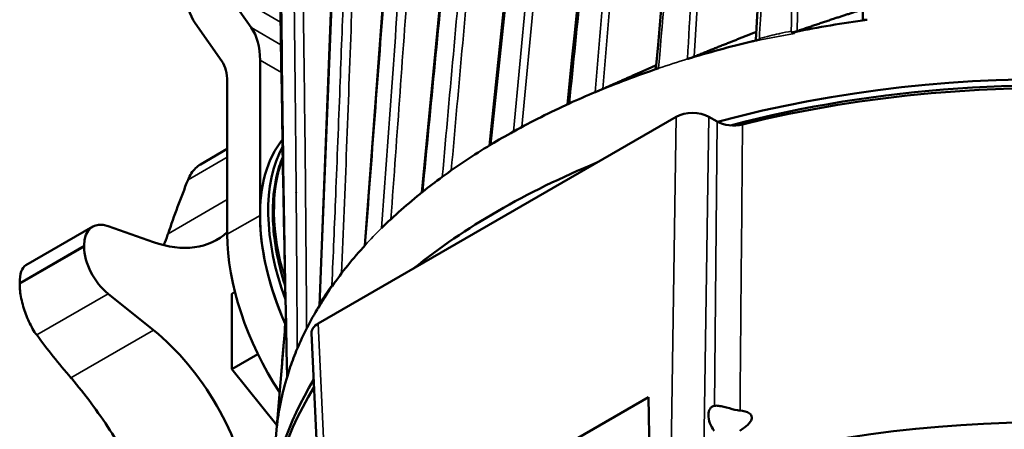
# Model space of a CAD drawing. Header units: millimetres. Extents: x 30 to 1646, y 30 to 1265.
# Tile 100 of 137: x 1084 to 1169, y 159 to 194. Entities that reach past the tile are written whole.
import ezdxf

# ---------------------------------------------------------------- set-up
doc = ezdxf.new("R2010")
doc.units = ezdxf.units.MM
doc.header["$LTSCALE"] = 6
doc.layers.add('Visible (ISO)', color=7, linetype='Continuous', lineweight=50)
doc.layers.add('Visible Narrow (ISO)', color=7, linetype='Continuous', lineweight=35)

msp = doc.modelspace()

# ---------------------------------------------------------------- linework, layer by layer
at = {"layer": 'Visible (ISO)'}
for p, q in [((1124.7746, 183.3291), (1131.6901, 249.0861)), ((1118.9228, 179.2636), (1125.2999, 245.3844)), ((1113.9987, 174.678), (1118.9823, 241.7025)), ((1110.0772, 169.4953), (1112.7384, 238.0546)), ((1101.8816, 196.8033), (1104.1856, 193.5255)), ((1101.6414, 190.6148), (1099.3374, 193.8925)), ((1104.9435, 177.2852), (1104.9435, 190.6971)), ((1141.9163, 191.1353), (1141.9126, 191.1337)), ((1102.1151, 175.6522), (1102.1151, 188.847)), ((1131.6936, 186.9687), (1131.6936, 186.9687)), ((1140.9205, 185.8091), (1109.9787, 167.9448)), ((1144.4553, 185.4014), (1143.7483, 185.8096)), ((1099.7944, 181.6952), (1102.1151, 183.035)), ((1108.0693, 179.2502), (1108.0705, 179.264)), ((1090.4863, 176.3212), (1084.6984, 172.9795)), ((1091.8013, 176.369), (1095.7296, 174.9814)), ((1095.7296, 167.3665), (1091.8013, 170.5148)), ((1102.5194, 170.5198), (1102.775, 170.6674)), ((1102.5194, 170.5198), (1102.5194, 163.9878)), ((1107.1541, 171.0849), (1107.154, 171.0849)), ((1107.1978, 168.7565), (1107.1979, 168.7573)), ((1109.3932, 167.0976), (1110.8561, 135.1276)), ((1102.5194, 163.9878), (1104.7656, 165.2847)), ((1106.9648, 165.9185), (1105.8216, 151.9778)), ((1102.5194, 163.9878), (1106.4096, 159.1483)), ((1138.517, 161.5758), (1119.4251, 150.5531)), ((1138.7391, 151.7351), (1138.517, 161.5758))]:
    msp.add_line(p, q, dxfattribs=at)
for centre, major_axis, ratio, start_param, end_param in [((1104.2364, 199.987), (-4, -6.9282), 0.5773503, 5.4977871, 6.0213859), ((1173.1793, 156.6687), (66.8981, 0), 0.5773503, 1.8085895, 1.9063158), ((1099.2867, 187.4311), (4, 6.9282), 0.5773503, 5.4977871, 6.0213859), ((1173.1793, 156.6687), (66.8981, 0), 0.5773503, 1.965661, 2.0574247), ((1173.1793, 150.1367), (-66.5, 0), 0.5773503, 3.9195, 5.1399872), ((1173.1793, 162.5255), (58.9016, 0), 0.5773503, 2.1300509, 2.130123), ((1173.1793, 150.1367), (67.4331, 0), 0.5773503, 0.0368363, 2.0100175), ((1098.5795, 186.8058), (2.5, 4.3301), 0.5773503, 5.4977871, 6.0213859), ((1173.1793, 156.6687), (66.8981, 0), 0.5773503, 2.1001049, 2.1975416), ((1173.1793, 149.3202), (67.5, 0), 0.5773503, 6.2584901, 8.2578286), ((1173.1793, 156.6686), (-66.8981, 0), 0.5773503, 5.3394743, 5.3813007), ((1173.1793, 156.6687), (66.8981, 0), 0.5773503, 2.2397092, 2.3350421), ((1142.3342, 184.9921), (-2.0002, -0.0008), 0.5777019, 3.9269579, 5.4971107), ((1117.3179, 170.1409), (-8.75, 15.1554), 0.5773503, 0.0649498, 0.065084), ((1118.025, 170.5491), (-8.75, 15.1554), 0.5773503, 0.1561867, 0.1563376), ((1145.8689, 186.2193), (-2.0003, -0.0006), 0.5778291, 0.7858152, 1.9742361), ((1173.1803, 156.6512), (66.8995, -0.0175), 0.5775287, 2.3355918, 2.3770908), ((1117.3179, 170.1409), (-8.75, 15.1554), 0.5773503, 0.2175421, 1.3887925), ((1118.025, 170.5491), (-8.75, 15.1554), 0.5773503, 0.3328597, 1.2819008), ((1173.1793, 156.6687), (66.8981, 0), 0.5773503, 2.3774574, 2.4726554), ((1173.1793, 150.1367), (67.4331, 0), 0.5773503, 2.1896426, 2.5227464), ((1173.1793, 156.6685), (-66.8981, 0), 0.5773503, 5.614248, 5.6561559), ((1148.6873, 195.6478), (48.5081, 60.5249), 0.4567734, 2.161168, 2.2362349), ((1173.1793, 156.6687), (66.8981, 0), 0.5773503, 2.5148752, 2.6122943), ((1117.3179, 170.1409), (-8.75, 15.1554), 0.5773503, 0.7853982, 1.3887925), ((1092.2863, 173.2035), (-1.8, 3.1177), 0.5773503, 5.6894863, 7.0662899), ((1093.7087, 188.1712), (7.5, -12.9904), 0.5773503, 5.6894863, 6.4127842), ((1114.4895, 168.5079), (8.75, -15.1554), 0.5773503, 3.9269908, 4.8109183), ((1107.4184, 164.4254), (12.5, -21.6506), 0.5773503, 3.9246231, 3.9293642), ((1092.2863, 173.1203), (-1.8, 3.1177), 0.5773503, 0.7877312, 2.1644954), ((1173.1793, 156.6687), (-66.8981, 0), 0.5773503, 5.7966162, 5.8985179), ((1101.8448, 161.2075), (12.5, -21.6506), 0.5773503, 3.9246116, 3.92937), ((1118.025, 170.5491), (-8.75, 15.1554), 0.5773503, 1.2870504, 1.2870599), ((1173.1793, 156.6687), (-66.8981, 0), 0.5773503, 5.9479504, 6.0453921), ((1111.3938, 167.1286), (-2.0014, -0.0008), 0.5769986, 5.4975497, 6.3093533), ((1153.0102, 185.7562), (-76.255, 14.1944), 0.6767752, 0.6273328, 0.7023997), ((1093.7087, 156.5101), (-7.5, 12.9904), 0.5773503, 4.11869, 5.306088), ((1173.1793, 150.1367), (-67.4331, 0), 0.5773503, 5.9444806, 6.246349), ((1173.1793, 156.6687), (-66.8981, 0), 0.5773503, 6.107982, 6.2248717), ((1173.1793, 149.3202), (-67.5, 0), 0.5773503, 5.9403612, 6.3078805), ((1173.1793, 121.1486), (-66.2951, 0), 0.5773503, 4.1717528, 5.1281397), ((1144.7637, 159.4506), (-0.7092, 1.3223), 0.5971344, 6.0844128, 8.1378906)]:
    msp.add_ellipse(centre, major_axis=major_axis, ratio=ratio, start_param=start_param, end_param=end_param, dxfattribs=at)
for points in [[(1157.0486, 194.2041), (1157.4327, 217.3088), (1157.6189, 240.5543), (1157.6317, 263.9044)], [(1147.8084, 192.4406), (1149.121, 214.9504), (1150.2843, 237.5749), (1151.2823, 260.3083)], [(1139.169, 189.9436), (1141.0881, 212.0805), (1142.9313, 234.2783), (1144.676, 256.5458)], [(1131.5169, 186.8879), (1133.7529, 208.841), (1135.9668, 230.8118), (1138.1484, 252.8068)], [(1107.2893, 163.3486), (1106.7452, 187.3754), (1106.4602, 211.2541), (1106.332, 235.039)], [(1150.9368, 193.0948), (1150.9189, 193.0912), (1150.9011, 193.0875), (1150.8831, 193.0842)], [(1147.4493, 192.3213), (1147.4478, 192.3209), (1147.4463, 192.3206), (1147.4447, 192.3203)], [(1133.9244, 187.9437), (1133.9305, 187.9464), (1133.9366, 187.9489), (1133.9428, 187.9515)], [(1108.0246, 184.1941), (1108.0249, 184.1946), (1108.0253, 184.195), (1108.0257, 184.1955)], [(1126.8672, 184.5404), (1126.8734, 184.5441), (1126.8799, 184.5477), (1126.8863, 184.5512)], [(1124.8802, 183.3929), (1124.8881, 183.3976), (1124.896, 183.4024), (1124.9042, 183.4071)], [(1118.9947, 179.321), (1118.9988, 179.3242), (1119.0028, 179.3275), (1119.0069, 179.3307)], [(1110.1053, 169.5416), (1110.0984, 169.53), (1110.0914, 169.5186), (1110.0844, 169.5071)], [(1106.7678, 163.509), (1106.9036, 165.1728), (1107.0398, 166.8363), (1107.1766, 168.4994)]]:
    msp.add_open_spline(points, degree=3, dxfattribs=at)
for points, weights in [([(1151.3786, 193.2166), (1154.3714, 194.2492), (1157.0634, 195.0958)], [1.0141891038, 1.05271461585, 1.08859569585]), ([(1142.4815, 191.0148), (1145.3105, 192.1592), (1147.8496, 193.1483)], [1.01650622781, 1.05956259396, 1.10073177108]), ([(1148.2134, 192.6179), (1148.2045, 192.6144), (1148.1956, 192.611)], [1.02442947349, 1.02428787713, 1.02414625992]), ([(1134.5791, 188.2248), (1136.9994, 189.2965), (1139.1963, 190.259)], [1.01936795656, 1.06211194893, 1.10392640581])]:
    msp.add_rational_spline(points, weights, degree=2, dxfattribs=at)
for points, knots in [([(1157.4209, 194.2054), (1157.3858, 194.2006), (1157.3433, 194.1952), (1157.256, 194.1868), (1157.2193, 194.1843), (1157.1527, 194.1816), (1157.1148, 194.1814), (1157.0686, 194.1883), (1157.0484, 194.1934), (1157.0486, 194.2041)], [0.00061042, 0.00061042, 0.00061042, 0.00061042, 0.011161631, 0.011161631, 0.020376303, 0.020376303, 0.03096581, 0.03096581, 0.037650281, 0.037650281, 0.037650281, 0.037650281]), ([(1148.1085, 192.4776), (1147.9969, 192.4514), (1147.8859, 192.4253), (1147.6665, 192.3733), (1147.5582, 192.3474), (1147.4499, 192.3214)], [-0.072233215, -0.072233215, -0.072233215, -0.072233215, -0.036250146, -0.036250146, -0.001083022, -0.001083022, -0.001083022, -0.001083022]), ([(1148.1079, 192.4775), (1148.0867, 192.4725), (1148.0665, 192.4679), (1148.0262, 192.4593), (1148.0069, 192.4553), (1147.9524, 192.4447), (1147.9206, 192.4394), (1147.8568, 192.4309), (1147.8337, 192.4303), (1147.8139, 192.4337), (1147.8079, 192.4359), (1147.8082, 192.4405)], [0.000147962, 0.000147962, 0.000147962, 0.000147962, 0.007064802, 0.007064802, 0.014179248, 0.014179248, 0.028669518, 0.028669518, 0.050754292, 0.050754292, 0.062496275, 0.062496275, 0.062496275, 0.062496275]), ([(1151.3786, 193.2166), (1151.3423, 193.2039), (1151.3008, 193.1906), (1151.2042, 193.1618), (1151.141, 193.1442), (1151.0402, 193.1188), (1151.0055, 193.1104), (1150.9596, 193.0999), (1150.9482, 193.0973), (1150.9368, 193.0948)], [0.031924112, 0.031924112, 0.031924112, 0.031924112, 0.049825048, 0.049825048, 0.070527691, 0.070527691, 0.080879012, 0.080879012, 0.084330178, 0.084330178, 0.084330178, 0.084330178]), ([(1151.1523, 193.1385), (1151.1089, 193.1297), (1151.0657, 193.121), (1150.994, 193.1064), (1150.9654, 193.1006), (1150.9368, 193.0948)], [-0.028663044, -0.028663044, -0.028663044, -0.028663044, -0.014948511, -0.014948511, -0.005853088, -0.005853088, -0.005853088, -0.005853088]), ([(1142.4815, 191.0148), (1142.4289, 190.9936), (1142.3657, 190.9694), (1142.2429, 190.9246), (1142.177, 190.9013), (1142.0748, 190.8667), (1142.0401, 190.8552), (1141.9721, 190.8332), (1141.9388, 190.8227), (1141.9042, 190.8121), (1141.9009, 190.8111), (1141.8947, 190.81)], [0.025908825, 0.025908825, 0.025908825, 0.025908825, 0.051738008, 0.051738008, 0.072836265, 0.072836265, 0.083385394, 0.083385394, 0.093934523, 0.093934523, 0.095045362, 0.095045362, 0.095045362, 0.095045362]), ([(1139.3993, 190.0078), (1139.3793, 190), (1139.3472, 189.9892), (1139.2852, 189.9695), (1139.2618, 189.9624), (1139.2172, 189.9496), (1139.1916, 189.9429), (1139.173, 189.9412), (1139.1686, 189.9414), (1139.1688, 189.9435)], [0.000121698, 0.000121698, 0.000121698, 0.000121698, 0.007141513, 0.007141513, 0.012543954, 0.012543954, 0.019704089, 0.019704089, 0.022465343, 0.022465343, 0.022465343, 0.022465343]), ([(1133.9428, 187.9515), (1133.9674, 187.9618), (1133.9936, 187.9729), (1134.0532, 187.998), (1134.0871, 188.0124), (1134.1883, 188.0554), (1134.2555, 188.0842), (1134.3848, 188.1398), (1134.4538, 188.1698), (1134.5368, 188.2062), (1134.5587, 188.2158), (1134.579, 188.2248)], [-0.093588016, -0.093588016, -0.093588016, -0.093588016, -0.084776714, -0.084776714, -0.074150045, -0.074150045, -0.052896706, -0.052896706, -0.026448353, -0.026448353, -0.016141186, -0.016141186, -0.016141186, -0.016141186]), ([(1107.1209, 171.1878), (1107.1075, 171.2297), (1107.0942, 171.2716), (1106.5528, 172.9951), (1106.2179, 174.6673), (1105.9734, 177.834), (1106.0646, 179.3277), (1106.5098, 181.2481), (1106.6896, 181.8068), (1106.9116, 182.3271)], [2.71636242, 2.71636242, 2.71636242, 2.71636242, 2.72443893, 2.72443893, 3.04855539, 3.04855539, 3.37346398, 3.37346398, 3.51794684, 3.51794684, 3.51794684, 3.51794684]), ([(1099.7944, 181.6952), (1099.5007, 181.5254), (1099.2233, 181.2597), (1098.8937, 180.7511), (1098.7978, 180.5615), (1098.7177, 180.3622)], [0.27268012, 0.27268012, 0.27268012, 0.27268012, 0.41208145, 0.41208145, 0.48282934, 0.48282934, 0.48282934, 0.48282934]), ([(1096.9904, 175.7094), (1096.98, 175.679), (1096.9694, 175.6487), (1096.8497, 175.3074), (1096.7331, 175.0061), (1096.6096, 174.7161)], [7.6436281, 7.6436281, 7.6436281, 7.6436281, 7.65451694, 7.65451694, 7.76663587, 7.76663587, 7.76663587, 7.76663587]), ([(1084.1672, 171.4622), (1084.1672, 171.4622), (1084.1672, 171.4622), (1084.1672, 171.4623), (1084.168, 171.8302), (1084.214, 172.1739), (1084.3975, 172.6999), (1084.5349, 172.8822), (1084.6937, 172.9768), (1084.696, 172.9781), (1084.6984, 172.9795)], [2.21339611, 2.21339611, 2.21339611, 2.21339611, 2.21339852, 2.21339852, 2.21339852, 2.34874167, 2.34874167, 2.48408482, 2.48408482, 2.48607864, 2.48607864, 2.48607864, 2.48607864]), ([(1084.1672, 171.3651), (1084.1672, 171.3651), (1084.1672, 171.3651), (1084.1672, 171.3651), (1084.168, 170.9963), (1084.214, 170.5567), (1084.3975, 169.6476), (1084.5349, 169.1781), (1084.855, 168.319), (1085.0616, 167.8739), (1085.4001, 167.2942), (1085.5177, 167.1156), (1085.6356, 166.955)], [-0.00000241, -0.00000241, -0.00000241, -0.00000241, 0, 0, 0, 0.13534315, 0.13534315, 0.2706863, 0.2706863, 0.41208145, 0.41208145, 0.48282934, 0.48282934, 0.48282934, 0.48282934]), ([(1110.0844, 169.5071), (1110.0751, 169.4919), (1110.0659, 169.4767), (1110.0395, 169.4334), (1110.0224, 169.4052), (1110.006, 169.3773)], [-0.023895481, -0.023895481, -0.023895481, -0.023895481, -0.015526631, -0.015526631, -0.000034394, -0.000034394, -0.000034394, -0.000034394]), ([(1110.1124, 169.6922), (1110.1151, 169.6758), (1110.1143, 169.6594), (1110.1135, 169.6431), (1110.1126, 169.6268), (1110.1118, 169.6106), (1110.1103, 169.5933), (1110.1087, 169.5761), (1110.1064, 169.5577), (1110.1053, 169.5416)], [0, 0, 0, 0, 0.3333333, 0.3333333, 0.3333333, 0.6666667, 0.6666667, 0.6666667, 1, 1, 1, 1]), ([(1108.1611, 165.7636), (1108.0528, 165.5049), (1107.8439, 164.9793), (1107.5582, 164.1947), (1107.3866, 163.6638), (1107.3059, 163.4026)], [0.0000001, 0.0000001, 0.0000001, 0.0000001, 0.33333333, 0.66666667, 0.99993739, 0.99993739, 0.99993739, 0.99993739]), ([(1088.599, 163.2496), (1088.6198, 163.2255), (1088.6406, 163.2014), (1089.2169, 162.53), (1089.7835, 161.8182), (1090.8984, 160.3161), (1091.4466, 159.5256), (1092.4716, 157.9535), (1092.9814, 157.1237), (1093.9645, 155.414), (1094.4378, 154.5342), (1095.3127, 152.7871), (1095.7151, 151.9183), (1096.4257, 150.2508), (1096.7339, 149.4523), (1096.9904, 148.7152)], [7.6436281, 7.6436281, 7.6436281, 7.6436281, 7.6545169, 7.6545169, 7.9449341, 7.9449341, 8.2353512, 8.2353512, 8.5184037, 8.5184037, 8.8014561, 8.8014561, 9.0845086, 9.0845086, 9.367561, 9.367561, 9.367561, 9.367561]), ([(1146.4402, 160.4189), (1146.3714, 160.4244), (1146.301, 160.4343), (1145.926, 160.4991), (1145.5973, 160.5959), (1145.1227, 160.7204), (1144.9623, 160.7605), (1144.6629, 160.82), (1144.5238, 160.8388), (1144.3457, 160.8432), (1144.2828, 160.839), (1144.2244, 160.8304)], [-1.33312491, -1.33312491, -1.33312491, -1.33312491, -1.30914972, -1.30914972, -1.20802774, -1.20802774, -1.16176889, -1.16176889, -1.11551004, -1.11551004, -1.0895757, -1.0895757, -1.0895757, -1.0895757]), ([(1146.4402, 160.4189), (1146.732, 160.3934), (1147.0515, 160.3284), (1147.3132, 160.1367), (1147.3655, 160.0858), (1147.439, 159.965), (1147.4596, 159.8948), (1147.4616, 159.7683), (1147.4512, 159.707), (1147.409, 159.5852), (1147.3776, 159.5248), (1147.2244, 159.2838), (1147.0199, 159.0976), (1146.7058, 158.8585), (1146.5685, 158.7657), (1146.4253, 158.6798)], [-1.16164411, -1.16164411, -1.16164411, -1.16164411, -1.06319792, -1.06319792, -1.03746079, -1.03746079, -1.01172366, -1.01172366, -0.99201966, -0.99201966, -0.97231566, -0.97231566, -0.90304779, -0.90304779, -0.85387059, -0.85387059, -0.85387059, -0.85387059])]:
    msp.add_open_spline(points, degree=3, knots=knots, dxfattribs=at)
at = {"layer": 'Visible Narrow (ISO)'}
for p, q in [((1151.3786, 193.2166), (1152.7401, 260.8617)), ((1142.4815, 191.0148), (1146.4469, 257.2633)), ((1134.5791, 188.2248), (1140.0938, 253.6163)), ((1133.0061, 249.9565), (1126.8673, 184.5406)), ((1127.5876, 184.9338), (1133.6906, 249.9275)), ((1124.9042, 183.4071), (1131.834, 249.2797)), ((1106.7275, 194.0055), (1101.8816, 196.8033)), ((1104.1856, 193.5255), (1106.756, 192.0415)), ((1107.9272, 193.3129), (1107.9263, 193.3134)), ((1151.1483, 193.016), (1151.1523, 193.1384)), ((1106.7924, 189.6296), (1104.9435, 190.6971)), ((1107.9491, 191.3527), (1107.95, 191.3522)), ((1107.9768, 188.9458), (1107.9759, 188.9464)), ((1140.9205, 185.8091), (1140.4328, 152.7129)), ((1143.2606, 152.7133), (1143.7483, 185.8096)), ((1144.4553, 185.4014), (1144.2244, 160.8305)), ((1102.1151, 182.3237), (1098.7177, 180.3622)), ((1096.9904, 175.7094), (1102.1151, 178.6681)), ((1102.1151, 175.6522), (1104.9435, 177.2852)), ((1089.7408, 174.6799), (1084.1672, 171.4622)), ((1084.1672, 171.3651), (1089.7408, 174.5831)), ((1091.8013, 170.5148), (1085.6356, 166.955)), ((1108.1356, 170.1527), (1108.137, 170.1706)), ((1110.0003, 169.2573), (1110.0059, 169.3772)), ((1111.4415, 135.9748), (1109.9787, 167.9448)), ((1088.599, 163.2496), (1095.7296, 167.3665)), ((1107.6754, 164.5127), (1107.6757, 164.5159))]:
    msp.add_line(p, q, dxfattribs=at)
for centre, major_axis, start_param, end_param in [((1173.1793, 156.6691), (-66.8981, 0), 5.1990173, 5.2416975), ((1118.3662, 170.7461), (-8.6187, 14.9281), 0.227453, 0.2276255), ((1118.3662, 170.7461), (8.6187, -14.9281), 3.5775302, 4.320149), ((1173.1793, 156.6694), (-66.898, 0), 5.7538869, 5.7966162), ((1118.3662, 170.7461), (8.6187, -14.9281), 4.3275093, 4.3275113)]:
    msp.add_ellipse(centre, major_axis=major_axis, ratio=0.5773503, start_param=start_param, end_param=end_param, dxfattribs=at)
for points, knots in [([(1148.1137, 192.5909), (1148.2365, 194.7841), (1148.5341, 200.1476), (1148.9749, 208.3706), (1149.4204, 216.9849), (1149.809, 224.7637), (1150.1502, 231.8153), (1150.4515, 238.2293), (1150.7196, 244.0991), (1150.9655, 249.6218), (1151.2006, 255.0395), (1151.3538, 258.6636), (1151.4306, 260.5061)], [0, 0, 0, 0, 0.09730642, 0.23795035, 0.36429256, 0.4785191, 0.58181191, 0.67569911, 0.76151766, 0.84058353, 0.918983, 1, 1, 1, 1]), ([(1152.0526, 260.862), (1151.9185, 253.347), (1151.6475, 238.3204), (1151.2598, 215.7756), (1151.0031, 200.7422), (1150.8745, 193.2265)], [0.00000001, 0.00000001, 0.00000001, 0.00000001, 0.33333333, 0.66666667, 0.99999995, 0.99999995, 0.99999995, 0.99999995]), ([(1141.8947, 190.81), (1142.3235, 198.1984), (1143.185, 212.9705), (1144.4718, 235.1279), (1145.3313, 249.8953), (1145.7622, 257.2776)], [0.0000217, 0.0000217, 0.0000217, 0.0000217, 0.33333333, 0.66666667, 1, 1, 1, 1]), ([(1139.3997, 190.008), (1139.433, 190.398), (1139.4664, 190.7884), (1139.4997, 191.1789), (1139.8643, 195.4489), (1140.2248, 199.7206), (1140.5825, 203.9946), (1140.9109, 207.9186), (1141.2369, 211.8444), (1141.5602, 215.7721), (1141.8575, 219.3854), (1142.1525, 223.0003), (1142.4452, 226.6168), (1142.7138, 229.9364), (1142.9804, 233.2573), (1143.245, 236.5796), (1143.5053, 239.8483), (1143.7636, 243.1183), (1144.0198, 246.3898), (1144.29, 249.8389), (1144.5578, 253.2895), (1144.8234, 256.7418)], [0.00000064, 0.00000064, 0.00000064, 0.00000064, 0.01759643, 0.01759643, 0.01759643, 0.21003501, 0.21003501, 0.21003501, 0.38671738, 0.38671738, 0.38671738, 0.54926064, 0.54926064, 0.54926064, 0.69845633, 0.69845633, 0.69845633, 0.84524354, 0.84524354, 0.84524354, 1, 1, 1, 1]), ([(1131.6936, 186.9688), (1132.3862, 193.8027), (1133.8054, 207.8822), (1136.01, 229.8919), (1137.5137, 245.0719), (1138.2947, 253.0014)], [0.00000402, 0.00000402, 0.00000402, 0.00000402, 0.31073526, 0.64008344, 1, 1, 1, 1]), ([(1139.4078, 253.6408), (1138.8026, 246.396), (1137.5895, 231.8699), (1135.7615, 209.9712), (1134.5381, 195.2984), (1133.9244, 187.9437)], [0.00000001, 0.00000001, 0.00000001, 0.00000001, 0.33333333, 0.66666667, 1, 1, 1, 1]), ([(1126.5544, 246.2233), (1125.9203, 239.0024), (1124.6537, 224.6654), (1122.7012, 202.7989), (1121.381, 188.1539), (1120.6991, 180.6213)], [0, 0, 0, 0, 0.32988777, 0.6552209, 0.99999279, 0.99999279, 0.99999279, 0.99999279]), ([(1127.2416, 246.1984), (1126.6252, 239.1323), (1125.3756, 224.8859), (1123.4536, 203.2107), (1122.1385, 188.5463), (1121.4742, 181.1767)], [0, 0, 0, 0, 0.33333333, 0.66666667, 0.99827294, 0.99827294, 0.99827294, 0.99827294]), ([(1119.0069, 179.3307), (1119.7273, 186.7481), (1121.1643, 201.5458), (1123.3105, 223.6281), (1124.7346, 238.2748), (1125.4451, 245.5794)], [0.00000284, 0.00000284, 0.00000284, 0.00000284, 0.33333333, 0.66666667, 0.99999999, 0.99999999, 0.99999999, 0.99999999]), ([(1119.1262, 241.8994), (1118.5605, 234.4373), (1117.431, 219.5113), (1115.741, 197.1219), (1114.6089, 182.1951), (1114.0471, 174.7316)], [0, 0, 0, 0, 0.33333333, 0.66666667, 0.99997157, 0.99997157, 0.99997157, 0.99997157]), ([(1120.0573, 242.4432), (1119.8536, 239.3208), (1119.4349, 232.9723), (1118.7713, 223.1096), (1118.0451, 212.532), (1117.2357, 200.9873), (1116.3605, 188.7588), (1115.7456, 180.3702), (1115.4355, 176.1715)], [0, 0, 0, 0, 0.14094741, 0.28670172, 0.44577148, 0.61944212, 0.80942551, 0.99999618, 0.99999618, 0.99999618, 0.99999618]), ([(1120.7454, 242.4279), (1120.2858, 235.242), (1119.3392, 220.7917), (1117.8436, 198.9661), (1116.792, 184.2905), (1116.2557, 176.9587)], [0, 0, 0, 0, 0.33333333, 0.66666667, 0.99600821, 0.99600821, 0.99600821, 0.99600821]), ([(1113.5055, 238.61), (1113.4628, 237.0435), (1113.3731, 233.8265), (1113.2289, 228.8262), (1113.0674, 223.4524), (1112.8843, 217.6074), (1112.6756, 211.2193), (1112.4362, 204.2123), (1112.1608, 196.5123), (1111.8429, 188.0461), (1111.5084, 179.5435), (1111.2714, 173.8546), (1111.1609, 171.259)], [0, 0, 0, 0, 0.06947374, 0.14271108, 0.22195879, 0.308168, 0.4025219, 0.50613837, 0.62015161, 0.74569796, 0.88384978, 1, 1, 1, 1]), ([(1111.9994, 172.2931), (1112.2957, 179.5074), (1112.8588, 194.14), (1113.5921, 216.2457), (1114.0065, 231.1484), (1114.1945, 238.611)], [0.00821588, 0.00821588, 0.00821588, 0.00821588, 0.33333333, 0.66666667, 1, 1, 1, 1]), ([(1110.1124, 169.6922), (1110.4155, 177.3098), (1111.0204, 192.5456), (1111.9463, 215.4007), (1112.5741, 230.6323), (1112.8865, 238.2495)], [0.00000002, 0.00000002, 0.00000002, 0.00000002, 0.33333333, 0.66666667, 0.99999998, 0.99999998, 0.99999998, 0.99999998]), ([(1107.3059, 163.4026), (1107.2417, 166.4343), (1107.182, 169.4951), (1107.1268, 172.5849), (1107.0459, 177.1147), (1106.9747, 181.7069), (1106.9133, 186.3613), (1106.8938, 187.8346), (1106.8754, 189.3141), (1106.8579, 190.7999), (1106.7876, 196.7712), (1106.7333, 202.8431), (1106.6947, 209.0152), (1106.6919, 209.4686), (1106.6892, 209.9224), (1106.6865, 210.3769), (1106.6513, 216.3877), (1106.6308, 222.493), (1106.6254, 228.6926), (1106.6234, 230.9306), (1106.6234, 233.1808), (1106.6254, 235.4433)], [0.00000159, 0.00000159, 0.00000159, 0.00000159, 0.13516965, 0.13516965, 0.13516965, 0.33333333, 0.33333333, 0.33333333, 0.3960577, 0.3960577, 0.3960577, 0.64815061, 0.64815061, 0.64815061, 0.66666667, 0.66666667, 0.66666667, 0.91158762, 0.91158762, 0.91158762, 0.99999997, 0.99999997, 0.99999997, 0.99999997]), ([(1107.9219, 234.9422), (1108.1104, 227.249), (1108.4414, 211.9183), (1108.7873, 189.4462), (1108.9264, 174.6894), (1108.9734, 167.5154)], [0, 0, 0, 0, 0.33333333, 0.66666667, 0.98418857, 0.98418857, 0.98418857, 0.98418857]), ([(1107.231, 234.9185), (1107.2987, 231.7779), (1107.3625, 228.6385), (1107.4231, 225.5009), (1107.4802, 222.5408), (1107.5346, 219.5824), (1107.5858, 216.6254), (1107.6329, 213.9098), (1107.6773, 211.1955), (1107.7191, 208.4826), (1107.7575, 205.9935), (1107.7938, 203.5057), (1107.8278, 201.0191), (1107.859, 198.7371), (1107.8884, 196.4561), (1107.916, 194.1762), (1107.9412, 192.0895), (1107.9648, 190.0037), (1107.9868, 187.9189), (1108.007, 186.0156), (1108.0258, 184.1131), (1108.0432, 182.2114), (1108.0591, 180.4802), (1108.0739, 178.7497), (1108.0876, 177.02), (1108.1, 175.4474), (1108.1115, 173.8755), (1108.1219, 172.3037), (1108.1313, 170.8863), (1108.1398, 169.4689), (1108.1481, 168.0534), (1108.1525, 167.2901), (1108.1569, 166.5274), (1108.1611, 165.7636)], [0, 0, 0, 0, 0.13566637, 0.13566637, 0.13566637, 0.26365955, 0.26365955, 0.26365955, 0.38120405, 0.38120405, 0.38120405, 0.48904759, 0.48904759, 0.48904759, 0.58801587, 0.58801587, 0.58801587, 0.67859639, 0.67859639, 0.67859639, 0.76128871, 0.76128871, 0.76128871, 0.83656219, 0.83656219, 0.83656219, 0.90499913, 0.90499913, 0.90499913, 0.96671687, 0.96671687, 0.96671687, 0.99999836, 0.99999836, 0.99999836, 0.99999836]), ([(1150.8724, 193.2261), (1150.5264, 193.1488), (1150.1938, 193.0749), (1149.892, 193.0078), (1149.8539, 192.9993), (1149.8162, 192.9909), (1149.779, 192.9827), (1149.5208, 192.9252), (1149.2814, 192.8717), (1149.0272, 192.8124), (1148.7364, 192.7446), (1148.4264, 192.6691), (1148.1137, 192.5909)], [0.00070146, 0.00070146, 0.00070146, 0.00070146, 0.33333333, 0.33333333, 0.33333333, 0.37534523, 0.37534523, 0.37534523, 0.66666667, 0.66666667, 0.66666667, 1, 1, 1, 1]), ([(1150.8831, 193.0842), (1150.8808, 193.0991), (1150.8756, 193.1134), (1150.8739, 193.1288), (1150.8723, 193.1441), (1150.8742, 193.1604), (1150.875, 193.1765), (1150.8758, 193.1926), (1150.8755, 193.2086), (1150.8745, 193.2265)], [0, 0, 0, 0, 0.3333333, 0.3333333, 0.3333333, 0.6666667, 0.6666667, 0.6666667, 1, 1, 1, 1]), ([(1147.4493, 192.3213), (1147.8566, 192.4025), (1148.2631, 192.482), (1148.6713, 192.5602), (1149.081, 192.6387), (1149.4923, 192.716), (1149.9051, 192.792), (1150.318, 192.8679), (1150.7323, 192.9426), (1151.1483, 193.016)], [0.00124218, 0.00124218, 0.00124218, 0.00124218, 0.33333333, 0.33333333, 0.33333333, 0.66666667, 0.66666667, 0.66666667, 1, 1, 1, 1]), ([(1146.4402, 160.4189), (1146.4638, 163.1712), (1146.4839, 165.9215), (1146.5082, 168.6714), (1146.5326, 171.4214), (1146.5612, 174.1711), (1146.5857, 176.9186), (1146.6102, 179.6661), (1146.6307, 182.4115), (1146.6546, 185.1563)], [0, 0, 0, 0, 0.3333333, 0.3333333, 0.3333333, 0.6666667, 0.6666667, 0.6666667, 1, 1, 1, 1]), ([(1110.0003, 169.2573), (1110.0711, 169.3783), (1110.141, 169.4962), (1110.2078, 169.608), (1110.2162, 169.6221), (1110.2246, 169.6361), (1110.2329, 169.6499), (1110.2907, 169.7464), (1110.346, 169.8379), (1110.3975, 169.9229), (1110.5154, 170.1171), (1110.6128, 170.2766), (1110.7347, 170.4733), (1110.8567, 170.6699), (1111.0038, 170.9034), (1111.1709, 171.1618)], [0, 0, 0, 0, 0.16666667, 0.16666667, 0.16666667, 0.18763117, 0.18763117, 0.18763117, 0.33333333, 0.33333333, 0.33333333, 0.66666667, 0.66666667, 0.66666667, 0.9997633, 0.9997633, 0.9997633, 0.9997633]), ([(1111.1609, 171.259), (1111.1396, 171.2324), (1111.0828, 171.1541), (1110.95, 170.9628), (1110.8172, 170.7716), (1110.6112, 170.4666), (1110.4592, 170.2339), (1110.3071, 170.0011), (1110.2059, 169.8414), (1110.1124, 169.6922)], [0, 0, 0, 0, 0.3333333, 0.3333333, 0.3333333, 0.6666667, 0.6666667, 0.6666667, 1, 1, 1, 1]), ([(1111.1708, 171.1623), (1111.1683, 171.1709), (1111.1625, 171.1812), (1111.1636, 171.2205), (1111.1616, 171.2444), (1111.1609, 171.259)], [0.02304502, 0.02304502, 0.02304502, 0.02304502, 0.33333333, 0.66666667, 0.99999799, 0.99999799, 0.99999799, 0.99999799])]:
    msp.add_open_spline(points, degree=3, knots=knots, dxfattribs=at)
for points in [[(1148.1137, 192.5909), (1148.1114, 192.5534), (1148.1106, 192.5154), (1148.1085, 192.4776)], [(1106.3946, 158.9165), (1106.5217, 160.4867), (1106.6464, 162.0195), (1106.7679, 163.509)], [(1106.3946, 158.9165), (1106.3947, 158.9176), (1106.3948, 158.9186), (1106.3949, 158.9197)]]:
    msp.add_open_spline(points, degree=3, dxfattribs=at)

doc.saveas('drawing.dxf')
